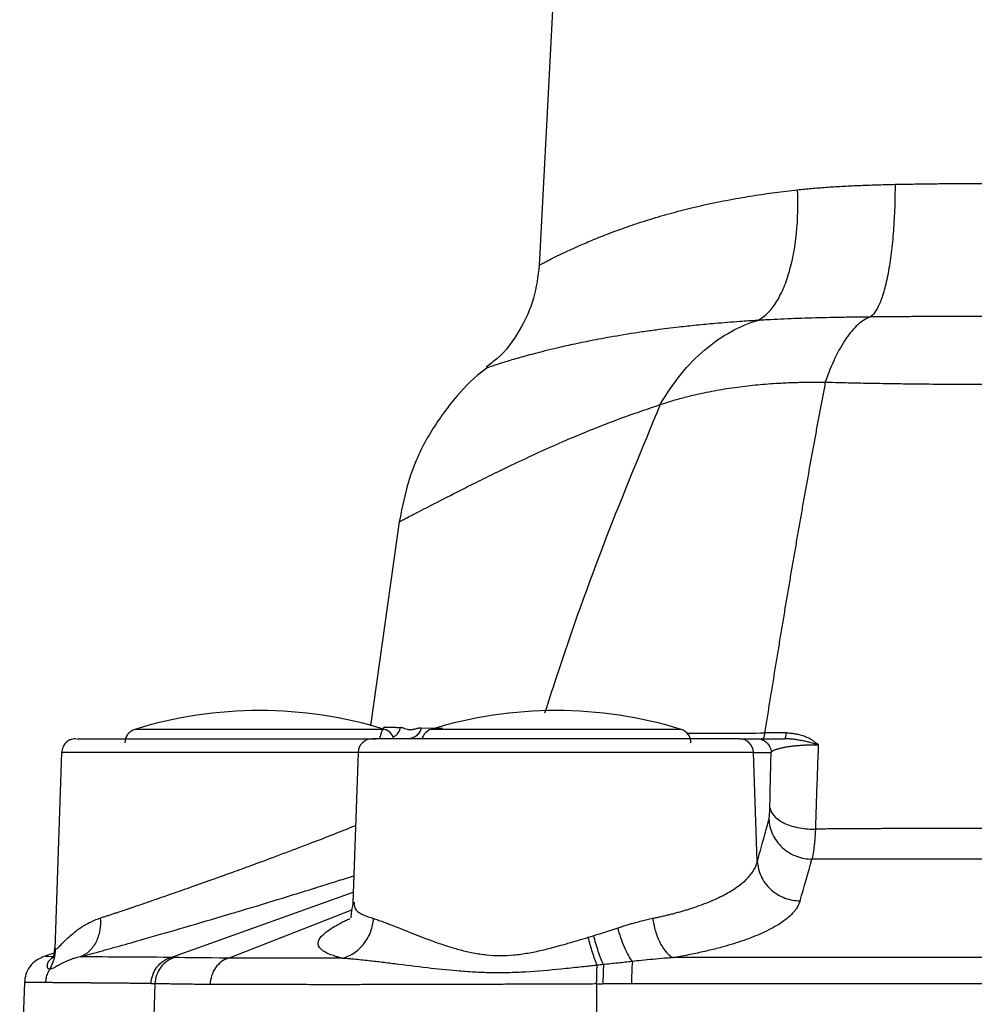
# Model space of a CAD drawing. Header units: millimetres. Extents: x 400 to 1688, y 100 to 1259.
# Tile 16 of 59: x 460 to 527, y 726 to 796. Entities that reach past the tile are written whole.
import ezdxf

# ---------------------------------------------------------------- set-up
doc = ezdxf.new("R2010")
doc.units = ezdxf.units.MM

msp = doc.modelspace()

# ---------------------------------------------------------------- linework, layer by layer
at = {"color": 7, "linetype": 'Continuous', "lineweight": 25}
for p, q in [((499.102, 830.053), (496.403, 778.553)), ((486.487, 760.419), (484.458, 745.978)), ((510.587, 745.053), (484.606, 745.053)), ((510.587, 745.053), (511.833, 745.053)), ((462.568, 744.09), (462.082, 730.159)), ((462.568, 744.091), (462.568, 744.09)), ((483.568, 744.088), (483.196, 733.439)), ((511.851, 736.361), (511.582, 744.088)), ((511.582, 744.088), (512.828, 744.088)), ((483.29, 733.484), (483.303, 733.435)), ((462.028, 729.875), (461.373, 729.654)), ((459.942, 727.807), (459.602, 718.053)), ((469.184, 727.717), (468.856, 718.053)), ((468.914, 727.724), (469.184, 727.717))]:
    msp.add_line(p, q, dxfattribs=at)
at = {"color": 8, "linetype": 'Continuous', "lineweight": 25}
for p, q in [((467.757, 745.72), (485.447, 745.72)), ((488.757, 745.72), (506.447, 745.72)), ((482.464, 735.099), (483.263, 735.354)), ((470.312, 729.574), (483.222, 734.188)), ((474.389, 729.525), (483.126, 732.944))]:
    msp.add_line(p, q, dxfattribs=at)
at = {"color": 8, "linetype": 'Continuous', "lineweight": 25, "flags": 128}
for points in [[(489.547, 745.771), (489.468, 745.773), (488.962, 745.788), (488.047, 745.81), (488.046, 745.81), (488.045, 745.81), (488.045, 745.81), (488.045, 745.81), (488.045, 745.81), (488.045, 745.81), (488.045, 745.81)], [(511.582, 744.088), (511.211, 744.088), (510.495, 744.088), (509.452, 744.088), (508.109, 744.088), (506.5, 744.088), (504.665, 744.088), (502.651, 744.088), (500.509, 744.088), (498.294, 744.088), (496.061, 744.088), (493.867, 744.088), (491.768, 744.088), (489.816, 744.088), (488.062, 744.088), (486.55, 744.088), (485.317, 744.088), (484.396, 744.088), (483.81, 744.088), (483.573, 744.088), (483.568, 744.088)]]:
    msp.add_lwpolyline(points, dxfattribs=at)
at = {"color": 7, "linetype": 'Continuous', "lineweight": 25}
for centre, radius, start, end in [((476.602, 717.053), 30, 72.8528, 107.1472), ((497.602, 717.053), 30, 72.8528, 107.1472), ((468.052, 744.764), 1, 107.1472, 180), ((485.152, 744.764), 1, 17.06903, 72.8528), ((489.052, 744.764), 1, 107.1472, 163.04665), ((506.152, 744.764), 1, 0, 72.8528), ((484.568, 744.053), 1, 90, 178), ((510.585, 744.055), 0.998, 1.886, 89.89567), ((522.512, 727.824), 19.567, 175.72172, 180.37711), ((522.228, 727.768), 21.31, 176.52003, 180.20292)]:
    msp.add_arc(centre, radius, start, end, dxfattribs=at)
for points, knots in [([(514.705, 783.921), (514.864, 783.937), (515.186, 783.971), (515.682, 784.016), (516.195, 784.059), (516.725, 784.099), (517.273, 784.136), (517.839, 784.169), (518.422, 784.2), (519.024, 784.227), (519.643, 784.252), (520.28, 784.273), (520.935, 784.291), (521.38, 784.301), (521.604, 784.306)], [0, 0, 0, 0, 0.072362, 0.146704, 0.223033, 0.301352, 0.381666, 0.463977, 0.548291, 0.63461, 0.722937, 0.813276, 0.90563, 1, 1, 1, 1]), ([(521.604, 784.306), (521.606, 783.773), (521.598, 783.226), (521.562, 782.128), (521.532, 781.577), (521.451, 780.495), (521.399, 779.965), (521.273, 778.954), (521.2, 778.474), (521.033, 777.589), (520.94, 777.183), (520.741, 776.466), (520.635, 776.153), (520.414, 775.629), (520.3, 775.417), (520.069, 775.093), (519.953, 774.98), (519.838, 774.912)], [0, 0, 0, 0, 0.125, 0.125, 0.25, 0.25, 0.375, 0.375, 0.5, 0.5, 0.625, 0.625, 0.75, 0.75, 0.875, 0.875, 1, 1, 1, 1]), ([(521.604, 784.306), (521.789, 784.309), (522.16, 784.317), (522.721, 784.326), (523.287, 784.335), (523.858, 784.343), (524.435, 784.35), (525.016, 784.356), (525.603, 784.361), (526.194, 784.365), (526.79, 784.369), (527.39, 784.371), (527.995, 784.372), (528.399, 784.373), (528.602, 784.373)], [0, 0, 0, 0, 0.080449, 0.1614213, 0.2429172, 0.324937, 0.4074812, 0.49055, 0.5741439, 0.6582631, 0.7429079, 0.8280788, 0.9137761, 1, 1, 1, 1]), ([(511.864, 774.67), (512.288, 774.874), (512.71, 775.25), (513.28, 776.084), (513.46, 776.406), (513.789, 777.129), (513.939, 777.53), (514.202, 778.394), (514.315, 778.857), (514.5, 779.824), (514.572, 780.327), (514.727, 781.862), (514.749, 782.916), (514.705, 783.921)], [0, 0, 0, 0, 0.25, 0.25, 0.375, 0.375, 0.5, 0.5, 0.625, 0.625, 0.75, 0.75, 1, 1, 1, 1]), ([(496.405, 778.584), (496.309, 777.793), (496.114, 776.17), (495.05, 773.907), (493.859, 772.239), (492.899, 771.558), (492.635, 771.371)], [0, 0, 0, 0, 0.282754, 0.580506, 0.884709, 1, 1, 1, 1]), ([(504.972, 768.708), (505.415, 769.48), (505.908, 770.2), (506.971, 771.502), (507.541, 772.085), (508.729, 773.094), (509.347, 773.52), (510.6, 774.213), (511.235, 774.479), (511.864, 774.67)], [0, 0, 0, 0, 0.25, 0.25, 0.5, 0.5, 0.75, 0.75, 1, 1, 1, 1]), ([(519.838, 774.912), (519.489, 774.908), (518.791, 774.901), (517.408, 774.877), (515.72, 774.84), (514.075, 774.783), (512.953, 774.732), (512.325, 774.698), (512.013, 774.679), (511.864, 774.67)], [0, 0, 0, 0, 0.125024, 0.250004, 0.500001, 0.749994, 0.874979, 0.940745, 1, 1, 1, 1]), ([(519.838, 774.912), (519.547, 774.798), (519.256, 774.613), (518.682, 774.1), (518.401, 773.772), (517.859, 772.983), (517.598, 772.523), (517.108, 771.489), (516.878, 770.916), (516.667, 770.301)], [0, 0, 0, 0, 0.25, 0.25, 0.5, 0.5, 0.75, 0.75, 1, 1, 1, 1]), ([(528.602, 774.954), (528.412, 774.954), (528.031, 774.954), (527.458, 774.954), (526.883, 774.953), (526.306, 774.952), (525.727, 774.95), (525.145, 774.948), (524.562, 774.946), (523.977, 774.943), (523.39, 774.94), (522.801, 774.937), (522.211, 774.933), (521.619, 774.928), (521.026, 774.923), (520.431, 774.918), (520.036, 774.914), (519.838, 774.912)], [0, 0, 0, 0, 0.064309, 0.128919, 0.193837, 0.259068, 0.324617, 0.390491, 0.456704, 0.523268, 0.590198, 0.657506, 0.725202, 0.793295, 0.86179, 0.93069, 1, 1, 1, 1]), ([(492.697, 771.287), (492.568, 771.195), (491.682, 770.562), (490.241, 769.005), (488.489, 766.555), (487.128, 763.64), (486.703, 761.502), (486.487, 760.415)], [0, 0, 0, 0, 0.0370207, 0.2548767, 0.4911508, 0.7414531, 1, 1, 1, 1]), ([(504.972, 768.708), (505.126, 768.76), (505.434, 768.861), (505.898, 769.004), (506.359, 769.137), (506.819, 769.26), (507.276, 769.374), (508.048, 769.552), (509.156, 769.769), (510.6, 769.985), (512.065, 770.144), (513.383, 770.237), (514.568, 770.287), (515.61, 770.308), (516.314, 770.303), (516.667, 770.301)], [0, 0, 0, 0, 0.0431833, 0.0857096, 0.1276192, 0.1689512, 0.2097441, 0.2500356, 0.3741226, 0.5000256, 0.6214242, 0.7447867, 0.8291525, 0.9141402, 1, 1, 1, 1]), ([(516.667, 770.301), (516.607, 769.982), (516.485, 769.345), (516.303, 768.381), (516.122, 767.41), (515.94, 766.431), (515.76, 765.446), (515.579, 764.453), (515.399, 763.454), (515.219, 762.448), (515.039, 761.435), (514.86, 760.415), (514.681, 759.389), (514.502, 758.356), (514.323, 757.316), (514.144, 756.27), (513.966, 755.218), (513.788, 754.159), (513.61, 753.093), (513.432, 752.022), (513.254, 750.944), (513.076, 749.86), (512.899, 748.77), (512.721, 747.674), (512.544, 746.572), (512.426, 745.832), (512.366, 745.463)], [0, 0, 0, 0, 0.041745, 0.083484, 0.125217, 0.166943, 0.208664, 0.250378, 0.292086, 0.333787, 0.375482, 0.417171, 0.458853, 0.500527, 0.542195, 0.583855, 0.625508, 0.667152, 0.708789, 0.750417, 0.792037, 0.833648, 0.875249, 0.916842, 0.958426, 1, 1, 1, 1]), ([(516.667, 770.301), (516.841, 770.297), (517.318, 770.287), (518.022, 770.268), (518.815, 770.25), (519.822, 770.23), (521.071, 770.209), (522.397, 770.189), (523.533, 770.176), (524.538, 770.166), (525.549, 770.159), (526.564, 770.154), (527.582, 770.15), (528.262, 770.15), (528.602, 770.15)], [0, 0, 0, 0, 0.045365, 0.124995, 0.183268, 0.249992, 0.382929, 0.49999, 0.583014, 0.666172, 0.749464, 0.832878, 0.916396, 1, 1, 1, 1]), ([(485.462, 745.884), (485.507, 745.883), (485.595, 745.881), (485.739, 745.877), (485.89, 745.873), (486.049, 745.869), (486.216, 745.864), (486.391, 745.858), (486.514, 745.854), (486.576, 745.852)], [0, 0, 0, 0, 0.142849, 0.285701, 0.428555, 0.571412, 0.714272, 0.857135, 1, 1, 1, 1]), ([(488.045, 745.81), (488.005, 745.808), (487.935, 745.804), (487.841, 745.793), (487.74, 745.77), (487.591, 745.734), (487.412, 745.694), (487.228, 745.676), (487.061, 745.704), (486.918, 745.753), (486.806, 745.797), (486.732, 745.824), (486.659, 745.839), (486.606, 745.847), (486.576, 745.852)], [0, 0, 0, 0, 0.0714468, 0.1249882, 0.1693344, 0.2499959, 0.3910723, 0.5000017, 0.6100065, 0.7500157, 0.8275537, 0.8750082, 0.9281975, 1, 1, 1, 1]), ([(488.045, 745.81), (488.021, 745.71), (487.98, 745.609), (487.863, 745.422), (487.788, 745.335), (487.611, 745.194), (487.511, 745.14), (487.306, 745.069), (487.2, 745.053), (487.1, 745.053)], [0, 0, 0, 0, 0.25, 0.25, 0.5, 0.5, 0.75, 0.75, 1, 1, 1, 1]), ([(512.366, 745.463), (512.352, 745.341), (512.331, 745.233), (512.284, 745.089), (512.257, 745.053), (512.232, 745.053)], [0, 0, 0, 0, 0.5, 0.5, 1, 1, 1, 1]), ([(513.893, 745.467), (513.879, 745.344), (513.861, 745.236), (513.818, 745.09), (513.793, 745.053), (513.771, 745.053)], [0, 0, 0, 0, 0.5, 0.5, 1, 1, 1, 1]), ([(513.893, 745.467), (513.95, 745.465), (514.072, 745.461), (514.289, 745.447), (514.533, 745.419), (514.776, 745.366), (514.98, 745.309), (515.228, 745.224), (515.468, 745.118), (515.682, 744.997), (515.812, 744.912), (515.921, 744.83), (516.042, 744.736), (516.127, 744.665), (516.172, 744.628)], [0, 0, 0, 0, 0.0650494, 0.1400479, 0.2496744, 0.3483496, 0.431582, 0.4996018, 0.6630007, 0.7501622, 0.8044469, 0.8579955, 0.9246879, 1, 1, 1, 1]), ([(463.568, 745.053), (463.439, 745.039), (463.183, 745.01), (462.857, 744.789), (462.625, 744.471), (462.587, 744.216), (462.568, 744.088)], [0, 0, 0, 0, 0.2499995, 0.5, 0.7500004, 1, 1, 1, 1]), ([(463.654, 745.053), (463.664, 745.053), (463.687, 745.053), (464.731, 745.053), (466.557, 745.053), (469.082, 745.053), (472.098, 745.053), (475.419, 745.053), (478.808, 745.053), (482.089, 745.053), (483.935, 745.053), (484.858, 745.053)], [0, 0, 0, 0, 0.083256, 0.197849, 0.312442, 0.427035, 0.541628, 0.656221, 0.770814, 0.885407, 1, 1, 1, 1]), ([(511.833, 745.053), (511.948, 745.053), (512.072, 745.032), (512.313, 744.939), (512.428, 744.866), (512.621, 744.679), (512.698, 744.565), (512.799, 744.327), (512.824, 744.204), (512.828, 744.088)], [0, 0, 0, 0, 0.25, 0.25, 0.5, 0.5, 0.75, 0.75, 1, 1, 1, 1]), ([(511.833, 745.053), (511.841, 745.053), (511.857, 745.053), (511.893, 745.053), (511.938, 745.053), (511.993, 745.053), (512.058, 745.053), (512.132, 745.053), (512.215, 745.053), (512.308, 745.053), (512.442, 745.053), (512.624, 745.053), (512.87, 745.053), (513.143, 745.053), (513.441, 745.053), (513.661, 745.053), (513.771, 745.053)], [0, 0, 0, 0, 0.056895, 0.113225, 0.169084, 0.224571, 0.279786, 0.334832, 0.38981, 0.444824, 0.499976, 0.604356, 0.7057, 0.804831, 0.902627, 1, 1, 1, 1]), ([(512.828, 744.088), (512.836, 744.099), (512.85, 744.121), (512.885, 744.153), (512.927, 744.184), (512.977, 744.214), (513.035, 744.243), (513.1, 744.272), (513.171, 744.299), (513.248, 744.325), (513.33, 744.35), (513.416, 744.374), (513.507, 744.397), (513.601, 744.418), (513.699, 744.439), (513.799, 744.458), (513.9, 744.476), (514.004, 744.493), (514.108, 744.508), (514.213, 744.522), (514.318, 744.536), (514.422, 744.548), (514.525, 744.559), (514.627, 744.569), (514.728, 744.578), (514.826, 744.586), (514.921, 744.593), (515.014, 744.599), (515.103, 744.604), (515.189, 744.609), (515.271, 744.613), (515.35, 744.616), (515.424, 744.619), (515.494, 744.621), (515.559, 744.623), (515.62, 744.624), (515.677, 744.626), (515.729, 744.626), (515.776, 744.627), (515.818, 744.627), (515.856, 744.628), (515.889, 744.628), (515.917, 744.628), (515.94, 744.628), (515.959, 744.628), (515.973, 744.628), (515.982, 744.628), (515.986, 744.628), (515.988, 744.628)], [0, 0, 0, 0, 0.044044, 0.087121, 0.129212, 0.1703, 0.210374, 0.249428, 0.28746, 0.324473, 0.360457, 0.395399, 0.429292, 0.462138, 0.493945, 0.524722, 0.554466, 0.583172, 0.61084, 0.637478, 0.663099, 0.68772, 0.711349, 0.733991, 0.755649, 0.776332, 0.796051, 0.814818, 0.832645, 0.849545, 0.865523, 0.880586, 0.894738, 0.907984, 0.920329, 0.931777, 0.942333, 0.951998, 0.960775, 0.968667, 0.975674, 0.981797, 0.987038, 0.991395, 0.99487, 0.997463, 0.999173, 1, 1, 1, 1]), ([(516.172, 744.628), (516.125, 744.64), (516.038, 744.663), (515.844, 744.714), (515.602, 744.781), (515.295, 744.858), (515.001, 744.921), (514.695, 744.977), (514.377, 745.021), (514.064, 745.048), (513.861, 745.052), (513.771, 745.053)], [0, 0, 0, 0, 0.061112, 0.113428, 0.251419, 0.371965, 0.499974, 0.617425, 0.750198, 0.889495, 1, 1, 1, 1]), ([(516.172, 744.628), (516.159, 744.303), (516.134, 743.653), (516.098, 742.67), (516.063, 741.679), (516.029, 740.679), (515.997, 739.672), (515.977, 738.996), (515.967, 738.657)], [0, 0, 0, 0, 0.1653286, 0.3311923, 0.4975911, 0.6645253, 0.8319952, 1, 1, 1, 1]), ([(512.739, 740.169), (512.746, 740.498), (512.76, 741.157), (512.782, 742.138), (512.805, 743.116), (512.82, 743.764), (512.828, 744.088)], [0, 0, 0, 0, 0.249987, 0.499975, 0.749975, 1, 1, 1, 1]), ([(512.669, 739.32), (512.672, 739.335), (512.679, 739.363), (512.689, 739.417), (512.699, 739.481), (512.707, 739.555), (512.716, 739.656), (512.726, 739.791), (512.734, 739.969), (512.737, 740.102), (512.739, 740.169)], [0, 0, 0, 0, 0.100545, 0.200287, 0.299759, 0.399502, 0.500049, 0.666921, 0.83274, 1, 1, 1, 1]), ([(512.739, 740.169), (512.772, 739.979), (512.87, 739.777), (513.226, 739.392), (513.484, 739.21), (514.113, 738.916), (514.483, 738.804), (515.236, 738.671), (515.618, 738.647), (515.967, 738.657)], [0, 0, 0, 0, 0.25, 0.25, 0.5, 0.5, 0.75, 0.75, 1, 1, 1, 1]), ([(511.851, 736.361), (511.994, 736.879), (512.266, 737.868), (512.539, 738.852), (512.669, 739.32)], [0, 0, 0, 0, 0.523444, 1, 1, 1, 1]), ([(512.669, 739.32), (512.688, 738.988), (512.771, 738.632), (513.089, 737.946), (513.326, 737.618), (513.917, 737.077), (514.27, 736.866), (515, 736.595), (515.375, 736.535), (515.723, 736.536)], [0, 0, 0, 0, 0.25, 0.25, 0.5, 0.5, 0.75, 0.75, 1, 1, 1, 1]), ([(515.967, 738.657), (515.966, 738.642), (515.965, 738.61), (515.96, 738.548), (515.955, 738.44), (515.942, 738.228), (515.921, 737.935), (515.893, 737.615), (515.862, 737.321), (515.829, 737.064), (515.794, 736.844), (515.759, 736.665), (515.735, 736.578), (515.723, 736.536)], [0, 0, 0, 0, 0.0153, 0.030601, 0.061323, 0.123103, 0.247756, 0.377001, 0.499708, 0.630517, 0.757499, 0.880675, 1, 1, 1, 1]), ([(528.602, 738.708), (528.22, 738.708), (527.457, 738.708), (526.311, 738.706), (525.164, 738.704), (524.016, 738.701), (522.868, 738.698), (521.719, 738.693), (520.57, 738.687), (519.419, 738.681), (518.269, 738.674), (517.118, 738.666), (516.351, 738.66), (515.967, 738.657)], [0, 0, 0, 0, 0.090492, 0.181063, 0.271715, 0.362449, 0.453267, 0.544169, 0.635158, 0.726234, 0.817399, 0.908654, 1, 1, 1, 1]), ([(465.308, 732.361), (465.383, 732.385), (465.533, 732.434), (465.767, 732.511), (466.01, 732.591), (466.261, 732.674), (466.52, 732.76), (466.788, 732.85), (467.064, 732.942), (467.348, 733.038), (467.955, 733.243), (468.949, 733.583), (470.355, 734.07), (471.864, 734.6), (473.07, 735.028), (473.985, 735.357), (474.568, 735.567), (475.202, 735.797), (475.886, 736.045), (476.358, 736.218), (476.602, 736.308)], [0, 0, 0, 0, 0.0267126, 0.0536678, 0.0808665, 0.1083098, 0.1359987, 0.1639341, 0.1921168, 0.2205478, 0.249228, 0.3705292, 0.4989807, 0.6188517, 0.7492929, 0.7918526, 0.8382084, 0.8883553, 0.9422878, 1, 1, 1, 1]), ([(504.434, 732.34), (504.536, 732.361), (504.742, 732.403), (505.046, 732.47), (505.347, 732.539), (505.645, 732.612), (505.94, 732.687), (506.232, 732.765), (506.52, 732.846), (506.803, 732.929), (507.082, 733.016), (507.695, 733.215), (508.603, 733.556), (509.641, 734.053), (510.518, 734.599), (511.068, 735.067), (511.416, 735.465), (511.585, 735.713), (511.704, 735.935), (511.791, 736.133), (511.83, 736.28), (511.851, 736.361)], [0, 0, 0, 0, 0.024088, 0.04836, 0.072817, 0.09746, 0.122289, 0.147305, 0.172509, 0.197902, 0.223484, 0.249256, 0.370367, 0.498997, 0.617555, 0.749276, 0.808638, 0.874612, 0.907375, 0.949176, 1, 1, 1, 1]), ([(511.851, 736.361), (511.871, 736.028), (511.953, 735.672), (512.271, 734.988), (512.507, 734.661), (513.095, 734.122), (513.445, 733.911), (514.169, 733.64), (514.54, 733.579), (514.886, 733.577)], [0, 0, 0, 0, 0.25, 0.25, 0.5, 0.5, 0.75, 0.75, 1, 1, 1, 1]), ([(528.602, 736.516), (528.244, 736.516), (527.528, 736.517), (526.453, 736.518), (525.418, 736.516), (523.985, 736.518), (521.836, 736.521), (519.298, 736.526), (517.155, 736.533), (516.085, 736.535), (515.723, 736.536)], [0, 0, 0, 0, 0.083211, 0.166542, 0.249998, 0.32413, 0.500003, 0.749998, 0.915443, 1, 1, 1, 1]), ([(463.879, 729.611), (464.337, 729.736), (465.25, 729.984), (466.841, 730.428), (468.835, 730.994), (471.331, 731.715), (473.422, 732.331), (474.695, 732.71), (475.138, 732.842), (475.709, 733.014), (476.727, 733.32), (478.321, 733.804), (479.672, 734.221), (480.422, 734.455), (480.422, 734.455), (480.423, 734.455), (480.425, 734.456), (480.429, 734.457), (480.435, 734.459), (480.447, 734.463), (480.47, 734.47), (480.517, 734.485), (480.621, 734.517), (480.915, 734.609), (481.55, 734.808), (482.106, 734.985), (482.464, 735.099)], [0, 0, 0, 0, 0.0995692, 0.1986982, 0.298427, 0.445604, 0.5970132, 0.6126705, 0.6345455, 0.6626391, 0.6969523, 0.7842124, 0.8963354, 0.8963687, 0.896395, 0.8964421, 0.8965268, 0.89668, 0.8969597, 0.8974782, 0.8984656, 0.9004245, 0.9045466, 0.9138976, 0.9446397, 1, 1, 1, 1]), ([(483.196, 733.418), (483.155, 733.15), (483.069, 732.577), (483.064, 732.446), (483.062, 732.376)], [0, 0, 0, 0, 0.467154, 1, 1, 1, 1]), ([(514.886, 733.577), (514.865, 733.527), (514.819, 733.413), (514.748, 733.257), (514.668, 733.109), (514.579, 732.963), (514.391, 732.723), (514.022, 732.363), (513.316, 731.852), (512.281, 731.304), (510.937, 730.772), (509.661, 730.376), (508.501, 730.076), (507.488, 729.848), (506.61, 729.678), (506.063, 729.583), (505.9, 729.555)], [0, 0, 0, 0, 0.031853, 0.071449, 0.098192, 0.125035, 0.163578, 0.250091, 0.355956, 0.500093, 0.627032, 0.749995, 0.820953, 0.892393, 0.96795, 1, 1, 1, 1]), ([(462.149, 730.165), (462.158, 730.168), (462.173, 730.173), (462.219, 730.193), (462.287, 730.231), (462.392, 730.328), (462.556, 730.494), (462.813, 730.762), (463.178, 731.109), (463.492, 731.366), (463.758, 731.566), (463.953, 731.701), (464.21, 731.866), (464.516, 732.034), (464.898, 732.212), (465.172, 732.312), (465.308, 732.361)], [0, 0, 0, 0, 0.028689, 0.053279, 0.129263, 0.182633, 0.242729, 0.384705, 0.50468, 0.615064, 0.658424, 0.717253, 0.761975, 0.84285, 0.922164, 1, 1, 1, 1]), ([(465.308, 732.361), (465.329, 732.085), (465.321, 731.793), (465.226, 731.215), (465.138, 730.93), (464.883, 730.415), (464.716, 730.187), (464.327, 729.825), (464.107, 729.693), (463.879, 729.611)], [0, 0, 0, 0, 0.25, 0.25, 0.5, 0.5, 0.75, 0.75, 1, 1, 1, 1]), ([(482.434, 729.513), (482.711, 729.58), (482.994, 729.699), (483.526, 730.045), (483.773, 730.271), (484.186, 730.797), (484.352, 731.095), (484.583, 731.708), (484.649, 732.022), (484.672, 732.319)], [0, 0, 0, 0, 0.25, 0.25, 0.5, 0.5, 0.75, 0.75, 1, 1, 1, 1]), ([(484.672, 732.319), (484.72, 732.305), (484.817, 732.276), (484.971, 732.225), (485.135, 732.169), (485.31, 732.107), (485.495, 732.039), (485.801, 731.923), (486.265, 731.74), (486.908, 731.482), (487.611, 731.201), (488.349, 730.914), (489.129, 730.626), (489.951, 730.349), (490.813, 730.096), (491.714, 729.886), (492.651, 729.742), (493.619, 729.687), (494.609, 729.733), (495.434, 729.848), (496.1, 729.974), (496.592, 730.082), (497.097, 730.205), (497.428, 730.292), (497.602, 730.338)], [0, 0, 0, 0, 0.019671, 0.039823, 0.060461, 0.081589, 0.103212, 0.125333, 0.185088, 0.25101, 0.313946, 0.376897, 0.439807, 0.502607, 0.56521, 0.627534, 0.689551, 0.751344, 0.813124, 0.875107, 0.905196, 0.937412, 0.967282, 1, 1, 1, 1]), ([(501.983, 731.667), (502.097, 731.703), (502.319, 731.773), (502.639, 731.872), (502.938, 731.961), (503.273, 732.057), (503.643, 732.158), (504.048, 732.258), (504.308, 732.313), (504.434, 732.34)], [0, 0, 0, 0, 0.136999, 0.265776, 0.386349, 0.498738, 0.674703, 0.841751, 1, 1, 1, 1]), ([(504.434, 732.34), (504.476, 732.051), (504.542, 731.745), (504.723, 731.145), (504.839, 730.851), (505.109, 730.328), (505.262, 730.101), (505.58, 729.75), (505.744, 729.626), (505.9, 729.555)], [0, 0, 0, 0, 0.25, 0.25, 0.5, 0.5, 0.75, 0.75, 1, 1, 1, 1]), ([(502.999, 729.284), (502.908, 729.403), (502.812, 729.55), (502.622, 729.892), (502.527, 730.088), (502.347, 730.51), (502.262, 730.737), (502.108, 731.2), (502.041, 731.437), (501.983, 731.667)], [0, 0, 0, 0, 0.25, 0.25, 0.5, 0.5, 0.75, 0.75, 1, 1, 1, 1]), ([(497.602, 730.338), (497.716, 730.369), (497.958, 730.435), (498.339, 730.543), (498.739, 730.659), (499.257, 730.813), (499.634, 730.925), (499.877, 730.998)], [0, 0, 0, 0, 0.1491972, 0.3156977, 0.4994956, 0.6758685, 1, 1, 1, 1]), ([(500.507, 729.014), (500.402, 729.267), (500.289, 729.58), (500.071, 730.266), (499.967, 730.638), (499.877, 730.998)], [0, 0, 0, 0, 0.5, 0.5, 1, 1, 1, 1]), ([(500.957, 729.062), (500.836, 729.32), (500.708, 729.645), (500.467, 730.359), (500.354, 730.745), (500.26, 731.115)], [0, 0, 0, 0, 0.5, 0.5, 1, 1, 1, 1]), ([(461.733, 728.739), (461.865, 728.963), (461.967, 729.202), (462.104, 729.685), (462.141, 729.929), (462.149, 730.165)], [0, 0, 0, 0, 0.5, 0.5, 1, 1, 1, 1]), ([(462.087, 730.318), (462.066, 730.126), (462.025, 729.746), (461.923, 729.534), (461.897, 729.491), (461.899, 729.494), (461.9, 729.494)], [0, 0, 0, 0, 0.296143, 0.584487, 0.912461, 1, 1, 1, 1]), ([(461.299, 729.628), (461.116, 729.548), (460.74, 729.383), (460.303, 728.932), (460.006, 728.38), (459.963, 727.972), (459.942, 727.774)], [0, 0, 0, 0, 0.244253, 0.500273, 0.756145, 1, 1, 1, 1]), ([(461.733, 728.739), (461.713, 728.743), (461.677, 728.75), (461.618, 728.773), (461.574, 728.84), (461.552, 728.951), (461.567, 729.089), (461.623, 729.238), (461.702, 729.358), (461.783, 729.446), (461.854, 729.508), (461.942, 729.57), (462.01, 729.605), (462.046, 729.623)], [0, 0, 0, 0, 0.0738, 0.130013, 0.247379, 0.367942, 0.495935, 0.624592, 0.751365, 0.80836, 0.865241, 0.929219, 1, 1, 1, 1]), ([(463.879, 729.611), (463.813, 729.596), (463.687, 729.568), (463.493, 729.513), (463.299, 729.449), (462.931, 729.311), (462.552, 729.126), (462.207, 728.931), (461.992, 728.812), (461.843, 728.755), (461.768, 728.744), (461.733, 728.739)], [0, 0, 0, 0, 0.059493, 0.112246, 0.180861, 0.250006, 0.499997, 0.649911, 0.78027, 0.898179, 1, 1, 1, 1]), ([(468.914, 727.724), (468.921, 727.919), (468.956, 728.123), (469.092, 728.519), (469.194, 728.711), (469.451, 729.052), (469.607, 729.2), (469.947, 729.433), (470.13, 729.519), (470.312, 729.574)], [0, 0, 0, 0, 0.25, 0.25, 0.5, 0.5, 0.75, 0.75, 1, 1, 1, 1]), ([(470.596, 729.57), (470.413, 729.517), (470.229, 729.432), (469.887, 729.2), (469.73, 729.052), (469.469, 728.711), (469.366, 728.518), (469.227, 728.119), (469.191, 727.914), (469.184, 727.717)], [0, 0, 0, 0, 0.25, 0.25, 0.5, 0.5, 0.75, 0.75, 1, 1, 1, 1]), ([(474.389, 729.525), (474.223, 729.475), (474.054, 729.393), (473.741, 729.163), (473.596, 729.014), (473.357, 728.669), (473.262, 728.472), (473.135, 728.066), (473.102, 727.857), (473.096, 727.657)], [0, 0, 0, 0, 0.25, 0.25, 0.5, 0.5, 0.75, 0.75, 1, 1, 1, 1]), ([(482.434, 729.513), (480.831, 729.512), (479.343, 729.513), (476.646, 729.517), (475.436, 729.52), (474.389, 729.525)], [0, 0, 0, 0, 0.5, 0.5, 1, 1, 1, 1]), ([(500.507, 729.014), (500.372, 729), (500.102, 728.972), (499.696, 728.928), (499.211, 728.874), (498.634, 728.811), (497.346, 728.679), (495.848, 728.548), (494.183, 728.477), (492.971, 728.477), (491.765, 728.522), (490.257, 728.632), (488.339, 728.839), (486.555, 729.063), (485.159, 729.235), (484.335, 729.331), (483.666, 729.403), (483.194, 729.451), (482.782, 729.487), (482.55, 729.504), (482.434, 729.513)], [0, 0, 0, 0, 0.019926, 0.039861, 0.059805, 0.091587, 0.12499, 0.249975, 0.313332, 0.375012, 0.434448, 0.500068, 0.613975, 0.750035, 0.812536, 0.875019, 0.910901, 0.948649, 0.974502, 1, 1, 1, 1]), ([(502.999, 729.284), (502.829, 729.265), (502.489, 729.228), (501.978, 729.172), (501.468, 729.116), (501.127, 729.08), (500.957, 729.062)], [0, 0, 0, 0, 0.250343, 0.500455, 0.750338, 1, 1, 1, 1]), ([(505.9, 729.555), (505.855, 729.552), (505.761, 729.545), (505.555, 729.53), (505.118, 729.496), (504.463, 729.435), (503.701, 729.36), (503.216, 729.307), (502.999, 729.284)], [0, 0, 0, 0, 0.046691, 0.0978226, 0.213556, 0.5000091, 0.7765546, 1, 1, 1, 1]), ([(461.455, 727.788), (461.458, 727.828), (461.462, 727.914), (461.48, 728.051), (461.512, 728.205), (461.562, 728.374), (461.633, 728.557), (461.699, 728.676), (461.733, 728.739)], [0, 0, 0, 0, 0.119868, 0.257871, 0.414605, 0.590501, 0.785715, 1, 1, 1, 1]), ([(500.47, 727.691), (500.47, 727.734), (500.471, 727.826), (500.473, 727.97), (500.475, 728.127), (500.479, 728.296), (500.483, 728.474), (500.49, 728.657), (500.498, 728.842), (500.504, 728.956), (500.507, 729.014)], [0, 0, 0, 0, 0.0882601, 0.1868436, 0.2960384, 0.4160156, 0.5467758, 0.6880912, 0.839448, 1, 1, 1, 1]), ([(468.914, 727.724), (468.782, 727.725), (468.518, 727.727), (468.134, 727.731), (467.761, 727.734), (467.399, 727.737), (467.047, 727.74), (466.707, 727.743), (466.377, 727.745), (466.057, 727.748), (465.747, 727.751), (465.448, 727.753), (465.158, 727.756), (464.878, 727.758), (464.607, 727.761), (464.346, 727.763), (464.094, 727.765), (463.852, 727.767), (463.618, 727.769), (463.393, 727.771), (463.176, 727.773), (462.968, 727.775), (462.769, 727.777), (462.577, 727.779), (462.394, 727.78), (462.219, 727.782), (462.051, 727.783), (461.891, 727.785), (461.738, 727.786), (461.593, 727.787), (461.501, 727.788), (461.455, 727.788)], [0, 0, 0, 0, 0.037933, 0.075619, 0.113058, 0.150252, 0.187199, 0.223899, 0.260353, 0.296561, 0.332522, 0.368237, 0.403705, 0.438927, 0.473903, 0.508632, 0.543114, 0.577351, 0.611341, 0.645084, 0.678581, 0.711832, 0.744836, 0.777594, 0.810106, 0.842371, 0.874389, 0.906162, 0.937688, 0.968967, 1, 1, 1, 1]), ([(473.096, 727.657), (472.996, 727.658), (472.797, 727.659), (472.51, 727.661), (472.234, 727.664), (471.969, 727.666), (471.714, 727.669), (471.47, 727.671), (471.236, 727.674), (471.013, 727.677), (470.8, 727.68), (470.596, 727.683), (470.402, 727.687), (470.218, 727.69), (470.043, 727.694), (469.878, 727.697), (469.721, 727.701), (469.574, 727.705), (469.435, 727.709), (469.304, 727.713), (469.224, 727.716), (469.184, 727.717)], [0, 0, 0, 0, 0.056859, 0.113249, 0.169169, 0.224619, 0.279599, 0.33411, 0.388151, 0.441722, 0.494823, 0.547455, 0.599616, 0.651309, 0.702531, 0.753283, 0.803566, 0.853379, 0.902723, 0.951596, 1, 1, 1, 1]), ([(500.47, 727.691), (500.267, 727.69), (499.863, 727.688), (499.26, 727.686), (498.663, 727.684), (498.072, 727.681), (497.487, 727.679), (496.909, 727.677), (496.337, 727.674), (495.771, 727.672), (495.211, 727.67), (494.659, 727.668), (494.113, 727.667), (493.574, 727.665), (493.042, 727.663), (492.517, 727.661), (491.999, 727.66), (491.488, 727.658), (490.985, 727.657), (490.488, 727.655), (489.999, 727.654), (489.518, 727.653), (489.043, 727.652), (488.576, 727.65), (488.116, 727.649), (487.664, 727.648), (487.219, 727.647), (486.782, 727.647), (486.352, 727.646), (485.929, 727.645), (485.514, 727.645), (485.106, 727.644), (484.606, 727.643), (484.011, 727.643), (483.318, 727.642), (482.619, 727.642), (481.915, 727.642), (481.207, 727.642), (480.498, 727.642), (479.789, 727.643), (479.081, 727.643), (478.376, 727.644), (477.676, 727.645), (476.983, 727.646), (476.299, 727.647), (475.625, 727.649), (474.965, 727.651), (474.321, 727.653), (473.692, 727.655), (473.296, 727.656), (473.096, 727.657)], [0, 0, 0, 0, 0.018262, 0.036382, 0.054361, 0.072199, 0.089895, 0.107451, 0.124864, 0.142137, 0.159268, 0.176257, 0.193106, 0.209813, 0.226378, 0.242802, 0.259085, 0.275227, 0.291227, 0.307086, 0.322803, 0.338379, 0.353814, 0.369107, 0.384259, 0.39927, 0.414139, 0.428867, 0.443454, 0.457899, 0.472202, 0.486365, 0.500386, 0.524658, 0.549569, 0.57512, 0.601311, 0.628142, 0.655612, 0.683722, 0.712471, 0.741861, 0.771889, 0.802558, 0.833866, 0.865814, 0.898401, 0.931628, 0.965494, 1, 1, 1, 1]), ([(500.47, 727.691), (500.465, 726.353), (500.453, 723.14), (500.445, 719.927), (500.44, 718.053)], [0, 0, 0, 0, 0.416622, 1, 1, 1, 1])]:
    msp.add_open_spline(points, degree=3, knots=knots, dxfattribs=at)
at = {"color": 8, "linetype": 'Continuous', "lineweight": 25}
for points, knots in [([(496.404, 778.584), (496.404, 778.584), (496.404, 778.584), (496.621, 778.701), (497.584, 779.198), (498.892, 779.818), (500.222, 780.388), (501.359, 780.84), (502.628, 781.304), (504.058, 781.778), (505.58, 782.227), (507.234, 782.657), (508.935, 783.038), (510.412, 783.318), (511.538, 783.504), (512.317, 783.622), (513.104, 783.731), (513.899, 783.831), (514.437, 783.891), (514.705, 783.921)], [0, 0, 0, 0, 0.000001, 0.123606, 0.247592, 0.372181, 0.43474, 0.497429, 0.560227, 0.623105, 0.690528, 0.748967, 0.813917, 0.874727, 0.900121, 0.925343, 0.950395, 0.97528, 1, 1, 1, 1]), ([(511.864, 774.67), (511.442, 774.643), (510.426, 774.581), (508.969, 774.46), (507.548, 774.327), (506.143, 774.178), (504.866, 774.02), (503.288, 773.799), (501.712, 773.545), (500.087, 773.241), (498.763, 772.967), (497.389, 772.655), (496.035, 772.314), (494.812, 771.975), (493.709, 771.646), (492.855, 771.368), (492.738, 771.329), (492.681, 771.31)], [0, 0, 0, 0, 0.035205, 0.084707, 0.124848, 0.163115, 0.216288, 0.249921, 0.325176, 0.389181, 0.445506, 0.50025, 0.589269, 0.671795, 0.750407, 0.877864, 1, 1, 1, 1]), ([(486.488, 760.419), (486.536, 760.443), (486.631, 760.492), (487.41, 760.895), (488.675, 761.549), (490.217, 762.342), (491.753, 763.117), (493.079, 763.775), (494.589, 764.506), (496.255, 765.283), (498.139, 766.125), (500.211, 766.989), (502.504, 767.875), (504.149, 768.431), (504.972, 768.708)], [0, 0, 0, 0, 0.126122, 0.250127, 0.376721, 0.500224, 0.562404, 0.624688, 0.687242, 0.750242, 0.809174, 0.875134, 0.937575, 1, 1, 1, 1]), ([(504.972, 768.708), (503.663, 765.56), (501.054, 759.283), (498.413, 751.915), (497.05, 747.688), (496.788, 746.875)], [0, 0, 0, 0, 0.448212, 0.893846, 1, 1, 1, 1]), ([(485.462, 745.884), (485.462, 745.884), (485.461, 745.884), (485.459, 745.884), (485.45, 745.883), (485.429, 745.874), (485.387, 745.838), (485.304, 745.704), (485.199, 745.471), (485.116, 745.166), (485.085, 745.053)], [0, 0, 0, 0, 0.003461, 0.009259, 0.027856, 0.092892, 0.213053, 0.414897, 0.78455, 1, 1, 1, 1]), ([(486.061, 745.18), (486.121, 745.21), (486.285, 745.292), (486.476, 745.531), (486.543, 745.747), (486.576, 745.852)], [0, 0, 0, 0, 0.230469, 0.62727, 1, 1, 1, 1]), ([(506.859, 745.457), (507.03, 745.456), (508.022, 745.454), (509.868, 745.45), (511.574, 745.458), (512.366, 745.463)], [0, 0, 0, 0, 0.100468, 0.582337, 1, 1, 1, 1]), ([(476.602, 744.088), (474.765, 744.088), (472.929, 744.088), (469.534, 744.088), (467.978, 744.088), (465.38, 744.088), (464.339, 744.088), (462.933, 744.088), (462.568, 744.088), (462.568, 744.088)], [0, 0, 0, 0, 0.25, 0.25, 0.5, 0.5, 0.75, 0.75, 1, 1, 1, 1]), ([(483.579, 744.088), (483.556, 744.088), (482.872, 744.088), (481.329, 744.088), (479.013, 744.088), (477.405, 744.088), (476.602, 744.088)], [0, 0, 0, 0, 0.0118906, 0.3412604, 0.6706302, 1, 1, 1, 1]), ([(476.602, 736.308), (477.859, 736.774), (480.24, 737.656), (482.378, 738.507), (483.387, 738.909)], [0, 0, 0, 0, 0.5279814, 1, 1, 1, 1]), ([(483.303, 733.435), (483.298, 733.251), (483.285, 732.809), (484.16, 732.5), (484.672, 732.319)], [0, 0, 0, 0, 0.415046, 1, 1, 1, 1]), ([(482.434, 729.513), (482.355, 729.536), (482.177, 729.588), (481.941, 729.658), (481.733, 729.727), (481.54, 729.795), (481.269, 729.917), (480.956, 730.115), (480.713, 730.431), (480.755, 730.824), (481.159, 731.279), (481.676, 731.636), (482.115, 731.888), (482.381, 732.031), (482.67, 732.177), (482.882, 732.277), (482.988, 732.327)], [0, 0, 0, 0, 0.035615, 0.080103, 0.110112, 0.140055, 0.182218, 0.280145, 0.398287, 0.560143, 0.703993, 0.840028, 0.879557, 0.919394, 0.959543, 1, 1, 1, 1]), ([(462.095, 730.311), (462.092, 730.287), (462.078, 730.186), (462.118, 730.174), (462.149, 730.165)], [0, 0, 0, 0, 0.236228, 1, 1, 1, 1]), ([(462.046, 729.623), (461.751, 729.625), (461.308, 729.628), (461.364, 729.628), (461.382, 729.628)], [0, 0, 0, 0, 0.666562, 1, 1, 1, 1]), ([(461.455, 727.788), (461.045, 727.793), (460.22, 727.803), (459.82, 727.807), (459.946, 727.806), (459.947, 727.806)], [0, 0, 0, 0, 0.494724, 0.993294, 1, 1, 1, 1])]:
    msp.add_open_spline(points, degree=3, knots=knots, dxfattribs=at)
at = {"color": 7, "linetype": 'Continuous', "lineweight": 25}
for points in [[(513.893, 745.467), (513.383, 745.466), (512.874, 745.464), (512.366, 745.463)], [(515.988, 744.628), (516.049, 744.628), (516.111, 744.628), (516.172, 744.628)], [(514.886, 733.577), (515.163, 734.566), (515.442, 735.552), (515.723, 736.536)], [(500.26, 731.115), (500.844, 731.299), (501.419, 731.483), (501.983, 731.667)], [(499.877, 730.998), (500.005, 731.037), (500.133, 731.076), (500.26, 731.115)], [(470.312, 729.574), (467.529, 729.589), (465.379, 729.602), (463.879, 729.611)], [(470.596, 729.57), (470.501, 729.573), (470.406, 729.574), (470.312, 729.574)], [(474.389, 729.525), (472.687, 729.532), (471.405, 729.546), (470.596, 729.57)], [(528.602, 729.562), (521.03, 729.562), (513.459, 729.56), (505.9, 729.555)], [(500.957, 729.062), (500.807, 729.046), (500.657, 729.03), (500.507, 729.014)], [(500.47, 727.691), (500.619, 727.692), (500.768, 727.692), (500.917, 727.693)], [(502.945, 727.695), (502.269, 727.694), (501.593, 727.694), (500.917, 727.693)], [(528.602, 727.708), (520.044, 727.704), (511.486, 727.7), (502.945, 727.695)]]:
    msp.add_open_spline(points, degree=3, dxfattribs=at)

doc.saveas('drawing.dxf')
